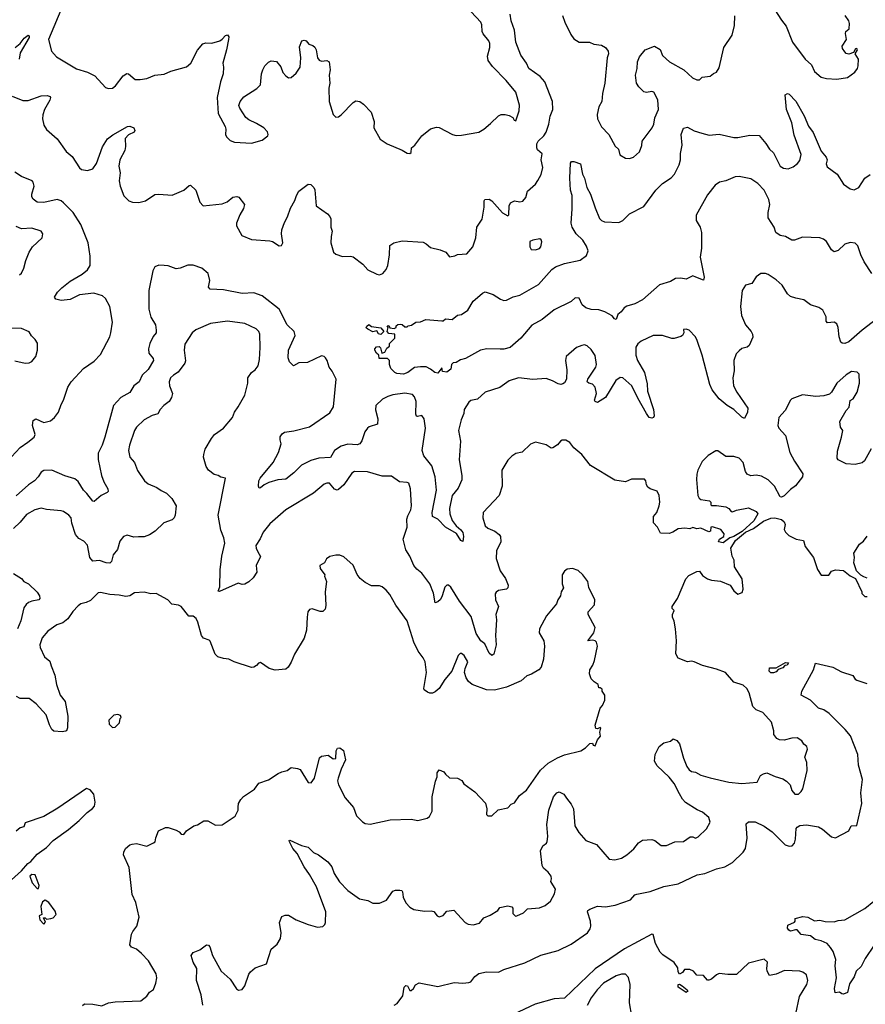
# Model space of a CAD drawing. Extents: x 2056909 to 2160450, y 827444 to 1016825.
# Tile 203 of 256: x 2082752 to 2089150, y 900315 to 907764. Entities that reach past the tile are written whole.
import ezdxf

# ---------------------------------------------------------------- set-up
doc = ezdxf.new("R2010")
doc.units = 0

msp = doc.modelspace()

# ---------------------------------------------------------------- linework, layer by layer
at = {"layer": '0CON10XD'}
for points in [[(2083083.8, 907885), (2082969.2, 907615), (2082994.2, 907525), (2083032, 907482), (2083182.8, 907392.8), (2083265, 907366.9), (2083319.7, 907339.7), (2083401.7, 907251.7), (2083425, 907243.3), (2083453.8, 907246.2), (2083478, 907265), (2083535, 907339.2), (2083563.2, 907356.8), (2083575, 907354.2), (2083625, 907312.5), (2083665, 907310.8), (2083715, 907319.2), (2083775.7, 907344.3), (2083845, 907350.8), (2083895, 907375.6), (2084015, 907408.1), (2084047.8, 907435), (2084097.4, 907532.6), (2084138.3, 907581.7), (2084160.3, 907589.7), (2084205, 907586.9), (2084265.5, 907604.5), (2084285, 907616), (2084310, 907645), (2084325, 907648.8), (2084334, 907635), (2084331.4, 907615), (2084316.9, 907535), (2084289.2, 907435), (2084295.6, 907405), (2084290.6, 907355), (2084271.4, 907295), (2084246, 907175), (2084253.9, 907053.9), (2084307.5, 906955), (2084312.5, 906935), (2084310, 906895), (2084318.3, 906878.3), (2084345, 906850), (2084378.3, 906838.3), (2084505, 906830.6), (2084587.6, 906852.4), (2084630, 906885), (2084633.3, 906895), (2084626.2, 906915), (2084598.8, 906945), (2084545, 906979.2), (2084485.8, 907005.8), (2084464.3, 907024.3), (2084416.7, 907095), (2084411.2, 907115), (2084420, 907145), (2084448.3, 907181.7), (2084547.3, 907242.7), (2084575, 907272.5), (2084582, 907355), (2084592, 907385), (2084608, 907415), (2084635, 907443.3), (2084655, 907453.3), (2084695, 907447.5), (2084728.3, 907408.3), (2084744.4, 907364.4), (2084765, 907338.8), (2084785, 907323.8), (2084805, 907325.8), (2084845, 907360.8), (2084875.6, 907405), (2084879.4, 907475), (2084870.5, 907559.5), (2084887, 907603), (2084905, 907610), (2084920, 907605), (2084939.3, 907579.3), (2084969.5, 907569.5), (2084985.8, 907555.8), (2084996, 907535), (2085006.2, 907475), (2085018.3, 907458.3), (2085035, 907450), (2085076.4, 907456.4), (2085092.5, 907445), (2085102, 907385), (2085093.8, 907345), (2085098, 907285), (2085090, 907245), (2085094.3, 907144.3), (2085125, 907047.5), (2085145, 907027.5), (2085165, 907030), (2085185, 907043.8), (2085275, 907138), (2085295, 907149.2), (2085325, 907146), (2085353.8, 907125), (2085411.2, 907065), (2085433, 906993), (2085432.5, 906945), (2085480, 906860), (2085532.5, 906825), (2085645, 906777.5), (2085683.6, 906753.6), (2085705, 906752.5), (2085715, 906760), (2085717.5, 906795), (2085742.5, 906815), (2085795, 906886.7), (2085861.2, 906938.8), (2085905, 906951.2), (2085925, 906948.8), (2086026.1, 906896.1), (2086055, 906888.8), (2086095, 906891.2), (2086225.8, 906914.2), (2086263.3, 906935), (2086315, 906980), (2086375, 907036.7), (2086395, 907048), (2086425, 907048), (2086455, 907038.8), (2086483.3, 907023.3), (2086493.6, 907003.6), (2086505, 907000), (2086530, 907075), (2086532.7, 907117.3), (2086505.3, 907215.3), (2086432.5, 907305), (2086329.3, 907409.3), (2086296, 907455), (2086291.9, 907488.1), (2086308.9, 907555), (2086309.4, 907585), (2086300.8, 907605), (2086258.3, 907658.3), (2086251.9, 907675), (2086249.2, 907725), (2086240.8, 907745), (2086130, 907865)], [(2088465, 907839.2), (2088515, 907760), (2088551.9, 907715), (2088598.6, 907595), (2088695.7, 907465.7), (2088742.3, 907422.3), (2088765, 907371.2), (2088815, 907329.2), (2088855, 907319.4), (2088935, 907313.1), (2089015, 907326), (2089071.7, 907368.3), (2089090, 907395), (2089095.8, 907415), (2089097.1, 907465), (2089072.5, 907505), (2089090, 907535), (2089085, 907546.2), (2089075, 907543.8), (2089060, 907515), (2089025, 907504.4), (2089005, 907509.2), (2088995, 907520), (2088978, 907545), (2088974, 907565), (2089006.7, 907615), (2088999.3, 907659.3), (2089002.5, 907675), (2089026.7, 907695), (2089030, 907735), (2089026.1, 907756.1), (2088996.2, 907795)], [(2083567.5, 906955), (2083585, 906958.8), (2083615, 906946.2), (2083623.3, 906925), (2083617.3, 906912.7), (2083575, 906892.2), (2083549.5, 906865), (2083553.2, 906805), (2083548.4, 906775), (2083509.2, 906705), (2083501.5, 906655), (2083513.5, 906605), (2083505.7, 906545), (2083511.4, 906505), (2083541.5, 906431.5), (2083578.8, 906395), (2083605, 906384.3), (2083655, 906380), (2083704, 906395), (2083775, 906440.8), (2083805, 906444.2), (2083905, 906436.7), (2083995, 906474.3), (2084035, 906510), (2084045, 906511.2), (2084084.4, 906474.4), (2084115, 906383.3), (2084140, 906355), (2084285, 906370), (2084321.2, 906385), (2084365, 906420.8), (2084395, 906426.2), (2084410.7, 906420.7), (2084453.3, 906365), (2084445.7, 906335), (2084418.3, 906288.3), (2084392.5, 906225), (2084392.5, 906205), (2084432.5, 906132.5), (2084505, 906101.4), (2084645, 906091.9), (2084665, 906085.7), (2084715, 906054.3), (2084733, 906057), (2084743.3, 906076.7), (2084732.7, 906145), (2084735.9, 906175), (2084755, 906230.8), (2084778.5, 906271.5), (2084800.8, 906339.2), (2084833.1, 906396.9), (2084845.6, 906435), (2084865, 906465.8), (2084935, 906520), (2084955, 906516.7), (2084977.5, 906495), (2084986.1, 906476.1), (2084996.4, 906356.4), (2085080, 906295), (2085100, 906275), (2085106.4, 906256.4), (2085106.2, 906195), (2085116, 906165), (2085108, 906125), (2085107.5, 906075), (2085126.4, 906006.4), (2085145, 905990), (2085195, 905973.3), (2085255, 905976), (2085275, 905971.2), (2085348.8, 905915), (2085385, 905872.5), (2085455, 905838), (2085475, 905834.2), (2085498.8, 905845), (2085524, 905875), (2085537.5, 905905), (2085551.2, 905985), (2085553.9, 906056.1), (2085584.2, 906075.8), (2085645, 906090), (2085805, 906080), (2085828.8, 906068.8), (2085860.5, 906040.5), (2085934.1, 906024.1), (2085976.1, 906006.1), (2086005, 905970), (2086045, 905977.5), (2086065, 905987.5), (2086135, 905993.3), (2086180, 906045), (2086202.5, 906115), (2086212, 906195), (2086252, 906255), (2086267.5, 906345), (2086266.4, 906393.6), (2086272.5, 906405), (2086304, 906406), (2086325, 906392.5), (2086405, 906303.8), (2086445, 906280), (2086451.7, 906288.3), (2086456.2, 906355), (2086465, 906377.5), (2086495, 906393.8), (2086535, 906386.2), (2086558.8, 906391.2), (2086581.2, 906418.8), (2086594.2, 906465.8), (2086655, 906518.8), (2086673.1, 906546.9), (2086696.4, 906593.6), (2086711.1, 906645), (2086698.6, 906705), (2086705, 906750), (2086669.1, 906779.1), (2086663.8, 906795), (2086665.4, 906824.6), (2086675.5, 906845), (2086716.5, 906885), (2086735.7, 906914.3), (2086755.3, 906975), (2086766.2, 907035), (2086786.2, 907085), (2086783.1, 907145), (2086724.6, 907295), (2086690.6, 907335), (2086605.4, 907395.4), (2086586.4, 907436.4), (2086545, 907496.2), (2086505.6, 907595), (2086495.6, 907685), (2086469.4, 907755), (2086462.2, 907805)], [(2086860, 907795), (2086875.8, 907745), (2086920.9, 907650.9), (2086945, 907618.8), (2086984.2, 907594.2), (2087062.5, 907595), (2087095, 907578.8), (2087155, 907572), (2087184.2, 907554.2), (2087204, 907525), (2087206.2, 907505), (2087196.2, 907475), (2087178.8, 907285), (2087160.8, 907205), (2087156, 907145), (2087134.2, 907105.8), (2087122.4, 907047.6), (2087124.4, 907015), (2087155, 906953.3), (2087210, 906895), (2087257.7, 906807.7), (2087283.3, 906785), (2087291.7, 906741.7), (2087335, 906717.5), (2087365, 906713.3), (2087395.9, 906724.1), (2087442.5, 906765), (2087458.3, 906811.7), (2087461.2, 906845), (2087537.5, 906945), (2087550, 906975), (2087557.9, 907022.1), (2087585.6, 907085), (2087579.1, 907159.1), (2087550, 907215), (2087535, 907221.2), (2087493.6, 907213.6), (2087475, 907217.5), (2087437.5, 907255), (2087420, 907285), (2087410, 907345), (2087423.3, 907395), (2087426.2, 907445), (2087442.5, 907482.5), (2087483.9, 907536.1), (2087555, 907563.8), (2087598.7, 907538.7), (2087614.4, 907494.4), (2087668.8, 907445), (2087776.7, 907385), (2087843.2, 907323.2), (2087875, 907310), (2087895, 907310), (2087915, 907330), (2087975, 907336.7), (2088001.7, 907358.3), (2088025, 907367.5), (2088045, 907400), (2088079.1, 907555), (2088141.7, 907648.3), (2088160.3, 907719.7), (2088163.2, 907793.2)], [(2082718.6, 907555), (2082755.7, 907584.3), (2082785.8, 907625), (2082816, 907646), (2082825, 907642.5), (2082825, 907630), (2082756.2, 907513.8), (2082748.8, 907465)], [(2082695, 907185.4), (2082775, 907153.1), (2082816.1, 907153.9), (2082915, 907187.8), (2082959.7, 907189.7), (2082982, 907182), (2082986, 907175), (2082980.8, 907155), (2082940, 907085), (2082928.6, 907045), (2082925.8, 907015), (2082936, 906965), (2082955, 906933.3), (2083035, 906864), (2083105, 906768.1), (2083148.9, 906728.9), (2083205, 906643.8), (2083220.7, 906630.7), (2083265, 906622.5), (2083305, 906636.2), (2083334.2, 906675), (2083378.8, 906801.2), (2083417.3, 906862.7), (2083456.5, 906893.5), (2083567.5, 906955)], [(2089198.8, 905845), (2089141.4, 905931.4), (2089115.6, 905985), (2089093.4, 906053.4), (2089074.3, 906074.3), (2089035, 906079.2), (2088995, 906066), (2088945, 906018), (2088915, 906008), (2088895, 906023.8), (2088856.4, 906085), (2088832.7, 906102.7), (2088805, 906113.3), (2088675, 906120), (2088614.5, 906095.5), (2088595, 906096.7), (2088545.9, 906124.1), (2088505, 906131.1), (2088473.9, 906153.9), (2088461.1, 906195), (2088415.5, 906265), (2088416.1, 906305), (2088427.2, 906365), (2088420, 906405), (2088384.7, 906475), (2088337.5, 906525), (2088285, 906560), (2088195, 906578.5), (2088165, 906575.3), (2088095, 906544.6), (2088046.2, 906535), (2088015, 906511.5), (2087955, 906440), (2087870, 906285), (2087870, 906245), (2087900, 906195), (2087910, 906155), (2087911.2, 906035), (2087901.2, 905968.8), (2087931.9, 905815), (2087925, 905793.3), (2087866.7, 905815), (2087845, 905826.7), (2087795, 905800), (2087755, 905808.8), (2087715, 905806.7), (2087675, 905783.8), (2087592.6, 905757.4), (2087465, 905645.6), (2087406.3, 905613.7), (2087345, 905596), (2087325.7, 905584.3), (2087303.8, 905555), (2087278.8, 905535), (2087265, 905496.7), (2087251.7, 905501.7), (2087234.1, 905524.1), (2087180, 905555), (2087135, 905570), (2087075, 905570.8), (2087035, 905583.8), (2087007.7, 905607.7), (2086985, 905657.5), (2086955, 905658.8), (2086925, 905631.2), (2086795, 905568.9), (2086705, 905496.9), (2086626.8, 905453.3), (2086545, 905355.7), (2086463.3, 905285), (2086415, 905270.8), (2086388.3, 905271.7), (2086285.8, 905274.2), (2086237.5, 905265), (2086125, 905201.2), (2086088.3, 905191.7), (2086055, 905170), (2086033, 905167), (2086020, 905155), (2086015, 905120), (2085985, 905097.5), (2085951.7, 905101.7), (2085945, 905130), (2085915, 905090), (2085892.5, 905095), (2085860.7, 905120.7), (2085827, 905137), (2085785, 905136.7), (2085738.3, 905131.7), (2085690, 905095), (2085655, 905083.3), (2085605, 905087.5), (2085590, 905095), (2085560, 905125), (2085550, 905155), (2085550, 905185), (2085535, 905200), (2085471.7, 905201.7), (2085470, 905225), (2085451.7, 905241.7), (2085440, 905265), (2085440, 905275), (2085451.7, 905288.3), (2085471.7, 905291.7), (2085481.7, 905281.7), (2085491.7, 905241.7), (2085515, 905250), (2085530.7, 905279.3), (2085550, 905295), (2085550, 905315), (2085590, 905355), (2085590, 905385), (2085545, 905390), (2085532.5, 905405), (2085540, 905435), (2085531.7, 905448.3), (2085545, 905450), (2085552.5, 905432.5), (2085585, 905427.5), (2085600, 905435), (2085601.7, 905448.3), (2085613, 905457), (2085635, 905460), (2085647, 905457), (2085665, 905440), (2085685, 905440), (2085691.7, 905448.3), (2085717, 905453), (2085750, 905475), (2085785, 905477.5), (2085825, 905496.7), (2085945, 905486.7), (2085955, 905486.7), (2085975, 905500), (2086023.9, 905496.1), (2086065, 905527.5), (2086095.9, 905534.1), (2086143.9, 905566.1), (2086184, 905635), (2086215, 905661.2), (2086255, 905696.2), (2086275, 905706), (2086335, 905686.2), (2086389.8, 905649.8), (2086415, 905640), (2086435, 905642.7), (2086485, 905668), (2086535, 905679.2), (2086678.2, 905761.7), (2086778.8, 905875), (2086805, 905893.4), (2086875, 905920.8), (2086993.8, 905945), (2087039.8, 905980.2), (2087052.9, 906015), (2087041.7, 906051.7), (2087012.9, 906095), (2086961.5, 906145), (2086932.7, 906195), (2086923.3, 906225), (2086932.6, 906332.6), (2086932.3, 906435), (2086919.7, 906475), (2086915.5, 906565), (2086920.5, 906679.5), (2086928.3, 906691.7), (2086945, 906692.5), (2086994.2, 906674.2), (2087009.2, 906595), (2087024.4, 906564.4), (2087043.3, 906495), (2087070.5, 906445), (2087105, 906340), (2087139.7, 906259.7), (2087155, 906243.8), (2087175.8, 906235.8), (2087285, 906229.6), (2087315.3, 906244.7), (2087365, 906295.5), (2087475, 906351.1), (2087565.3, 906474.7), (2087615.8, 906524.2), (2087681.5, 906568.5), (2087705.5, 906595), (2087741.1, 906665), (2087751.5, 906705), (2087752.4, 906752.4), (2087765.4, 906815), (2087757.3, 906895), (2087775, 906944.3), (2087805, 906951.1), (2087855, 906924.3), (2087912.5, 906905), (2087968.8, 906891.2), (2088045, 906897.5), (2088155, 906873.6), (2088185, 906873.8), (2088275, 906891.5), (2088347.6, 906887.6), (2088398.4, 906828.4), (2088425, 906785.7), (2088456, 906756), (2088504.4, 906655), (2088532, 906642), (2088565, 906636.7), (2088605, 906650.5), (2088637.1, 906675), (2088655, 906700), (2088664.4, 906745), (2088611.1, 906891.1), (2088593.3, 906985), (2088554.2, 907085.8), (2088543.8, 907195), (2088560, 907205), (2088575, 907202), (2088625, 907146.7), (2088687.8, 907037.8), (2088719.8, 906959.8), (2088755, 906911.2), (2088815, 906770), (2088853.6, 906723.6), (2088860, 906705), (2088854.2, 906674.2), (2088862.1, 906652.1), (2088936.2, 906595), (2088985, 906518.8), (2089035, 906484), (2089065, 906476.2), (2089100, 906495), (2089146, 906564), (2089186.4, 906593.6)], [(2082658.1, 904421.9), (2082755, 904528.6), (2082815, 904566.7), (2082860.8, 904605), (2082868.6, 904625), (2082849.6, 904695), (2082855, 904731.2), (2082875, 904743.8), (2082935, 904715.7), (2082985, 904728.6), (2083015, 904754.2), (2083046.5, 904795), (2083065, 904854), (2083084.7, 904885.3), (2083116.7, 904983.3), (2083141.1, 905025), (2083235, 905124.3), (2083315, 905180.5), (2083365, 905231.4), (2083434.5, 905365), (2083443.1, 905395), (2083455.3, 905475), (2083433.3, 905593.3), (2083400.8, 905655), (2083378.8, 905675), (2083314.2, 905694.2), (2083205, 905681.5), (2083135, 905647.5), (2083065, 905639.2), (2083025, 905650), (2083016.7, 905665), (2083037.6, 905702.4), (2083072.5, 905735), (2083135, 905785.6), (2083225, 905838.1), (2083265, 905870.8), (2083284.4, 905905), (2083284.5, 905974.5), (2083270.6, 906075), (2083215.4, 906215), (2083156.2, 906305), (2083085, 906377.5), (2083065, 906394.5), (2083035, 906402.9), (2082935, 906380.4), (2082885, 906383.8), (2082855.3, 906405.3), (2082843.1, 906425), (2082843.2, 906445), (2082861.5, 906505), (2082855.6, 906535), (2082845.7, 906545), (2082767.2, 906577.2), (2082715, 906610.3)], [(2082750, 905835), (2082765, 905846.2), (2082782.9, 905885), (2082798.1, 905941.9), (2082824, 906005), (2082850, 906045), (2082922.5, 906115), (2082927.5, 906145), (2082913.9, 906163.9), (2082845, 906185.7), (2082765, 906181.2), (2082725, 906200)], [(2086655, 906023.3), (2086685, 906033.8), (2086696.2, 906045), (2086703, 906083), (2086698.3, 906098.3), (2086687, 906107), (2086633.6, 906096.4), (2086612.5, 906085), (2086612.5, 906045), (2086622.5, 906025), (2086655, 906023.3)], [(2088155.8, 905185.8), (2088157.8, 905107.8), (2088148.5, 905055), (2088153.3, 904995), (2088177.1, 904945), (2088262, 904825), (2088258, 904795), (2088235, 904747.5), (2088215, 904758), (2088156.1, 904816.1), (2088104.3, 904845), (2088045, 904895.5), (2087992.3, 904965), (2087973.9, 905005), (2087915, 905226.2), (2087878.3, 905338.3), (2087865, 905363.8), (2087816.7, 905415), (2087795, 905423.3), (2087775, 905420), (2087776.1, 905393.9), (2087767.5, 905375), (2087755, 905366.2), (2087705, 905353.3), (2087685, 905353.3), (2087616.1, 905376.1), (2087545, 905375.8), (2087455, 905331.4), (2087429.3, 905310.7), (2087413.5, 905286.5), (2087412.5, 905225), (2087427.5, 905185), (2087480.5, 905095), (2087499.8, 905009.8), (2087502.7, 904955), (2087548.5, 904815), (2087552.1, 904767.9), (2087546.2, 904753.8), (2087535, 904748.6), (2087515, 904755.7), (2087494.1, 904784.1), (2087429.6, 904899.6), (2087384.6, 904995), (2087315, 905055.6), (2087295, 905056.9), (2087262.9, 905035), (2087184.6, 904905.4), (2087125, 904869.2), (2087105, 904876.7), (2087100, 904885), (2087115.5, 904935), (2087105, 904983.3), (2087085, 905006), (2087057.5, 905015), (2087046.7, 905025), (2087050, 905045), (2087110, 905135), (2087115.8, 905155), (2087105, 905222.5), (2087075, 905270), (2087045.9, 905295.9), (2087025, 905303.3), (2087005, 905298.8), (2086965, 905283.3), (2086887.5, 905215), (2086882, 905185), (2086892.5, 905115), (2086890, 905045), (2086875, 905017.5), (2086861.7, 905008.3), (2086845.8, 905004.2), (2086825, 905008.1), (2086782.5, 905032.5), (2086735, 905049.1), (2086635, 905040.8), (2086525, 905054.3), (2086455, 905030.8), (2086385, 904981.4), (2086275, 904946.2), (2086215, 904893.3), (2086165, 904882.5), (2086150.5, 904869.5), (2086116, 904815), (2086112.5, 904785), (2086093, 904737), (2086072.5, 904655), (2086087.1, 904575), (2086076.8, 904435), (2086096.4, 904315), (2086096.2, 904283.8), (2086070.6, 904219.4), (2086024.6, 904165), (2086003.7, 904065), (2086007.8, 904025), (2086024.1, 903974.1), (2086053.8, 903933.8), (2086090.6, 903905), (2086105.5, 903885), (2086110.6, 903855), (2086105, 903817.5), (2086090.8, 903825), (2086057.9, 903877.9), (2085975, 903923.9), (2085915, 903984.4), (2085875.6, 904005.6), (2085872.5, 904035), (2085904.6, 904205), (2085895.5, 904305), (2085869.8, 904389.7), (2085810, 904465), (2085796.2, 904505), (2085822.7, 904675), (2085813.5, 904743.5), (2085795, 904768.8), (2085761.7, 904761.7), (2085753.3, 904765), (2085750.5, 904779.5), (2085750.9, 904875), (2085740.2, 904910.2), (2085725, 904928.1), (2085665, 904938.2), (2085575, 904925.6), (2085536.4, 904913.6), (2085497.6, 904892.4), (2085448, 904845), (2085443, 904813), (2085460.8, 904745), (2085460, 904705), (2085395.7, 904684.3), (2085384, 904675), (2085363.7, 904646.3), (2085341.1, 904578.9), (2085324.5, 904555.5), (2085305, 904548.9), (2085235, 904553.1), (2085185, 904538.8), (2085135, 904505.6), (2085105, 904452.2), (2085015, 904446.7), (2084955, 904428), (2084885, 904392.7), (2084825.8, 904335), (2084765, 904287.1), (2084705, 904282.9), (2084638.3, 904261.7), (2084602, 904245), (2084575, 904221.2), (2084565, 904220), (2084559.2, 904235), (2084562.5, 904275), (2084570.6, 904295), (2084669.4, 904415), (2084709.5, 904490.5), (2084730.8, 904555), (2084722, 904585), (2084722.5, 904607.5), (2084738.3, 904631.7), (2084755.8, 904644.2), (2084827.2, 904652.8), (2084945, 904682.9), (2085099.8, 904790.3), (2085125.4, 904835), (2085146.9, 905045), (2085117.1, 905105), (2085094.2, 905135), (2085078.6, 905185), (2085065, 905205.8), (2085055, 905215.7), (2085035, 905220.8), (2084930.3, 905169.7), (2084865, 905167.5), (2084825, 905146.2), (2084794.6, 905174.6), (2084784.6, 905205), (2084786.7, 905263.3), (2084835.6, 905375), (2084829.2, 905405), (2084775.6, 905455), (2084715.5, 905575), (2084586.4, 905675), (2084525, 905697.3), (2084435, 905692.1), (2084295, 905721.5), (2084193.8, 905725), (2084180.9, 905740.9), (2084190.7, 905790.7), (2084177.1, 905845), (2084129.2, 905885), (2084065, 905907.1), (2084025, 905906.2), (2083966.3, 905883.7), (2083935, 905880), (2083875, 905900.8), (2083845, 905904.2), (2083805, 905905.8), (2083775, 905893.3), (2083759.2, 905865), (2083730.5, 905715), (2083728.8, 905575), (2083744.4, 905514.4), (2083779.6, 905455), (2083786.2, 905415), (2083784.4, 905395), (2083763, 905367), (2083736.1, 905313.9), (2083727.1, 905275), (2083730, 905240), (2083761.1, 905201.1), (2083764.4, 905185), (2083725, 905117.1), (2083680, 905075), (2083656.7, 905025), (2083615, 904994.2), (2083585.2, 904944.7), (2083517.9, 904905), (2083462.9, 904845), (2083397.8, 904605), (2083376.5, 904545), (2083345.7, 904485), (2083346.6, 904436.6), (2083371.5, 904315), (2083388.6, 904268.6), (2083419.2, 904215), (2083421.2, 904195), (2083414.1, 904185.9), (2083370, 904165), (2083315, 904118.8), (2083305, 904122), (2083259.4, 904179.4), (2083234.5, 904205), (2083195, 904269.4), (2083170.1, 904290.1), (2083095, 904314), (2082995, 904356.2), (2082935, 904354.6), (2082915, 904342.2), (2082893.5, 904305), (2082865, 904276.4), (2082818.5, 904245), (2082725, 904161.2)], [(2089235, 905499.2), (2089125.3, 905414.7), (2089025, 905327.5), (2088995, 905314.4), (2088975, 905315.8), (2088965.5, 905325.5), (2088951.9, 905365), (2088945.6, 905435), (2088935, 905463.3), (2088915, 905476.2), (2088865, 905470), (2088853, 905483), (2088852.5, 905515), (2088827.7, 905567.7), (2088797.7, 905587.7), (2088735, 905606.2), (2088685, 905646), (2088625, 905656.2), (2088585, 905670.8), (2088560.9, 905690.9), (2088522, 905755), (2088475.6, 905795.6), (2088415, 905836), (2088395, 905844), (2088360, 905845), (2088325, 905820), (2088292.3, 905767.7), (2088244, 905755), (2088218.8, 905715), (2088206.1, 905593.9), (2088212.5, 905525), (2088242.5, 905455), (2088287.5, 905405), (2088297.1, 905385), (2088298.3, 905361.7), (2088271.7, 905298.3), (2088255, 905286), (2088215, 905276), (2088195, 905260), (2088172.5, 905235), (2088155.8, 905185.8)], [(2086351.1, 903105), (2086356.5, 903035), (2086338.8, 902965), (2086325, 902953.3), (2086305, 902972.5), (2086271.1, 903041.1), (2086242.2, 903065), (2086205, 903119.2), (2086169.1, 903249.1), (2086079.4, 903365), (2086015, 903470), (2085997.5, 903485), (2085985, 903486.7), (2085968.8, 903471.2), (2085949.4, 903405), (2085935, 903378.8), (2085915, 903358.8), (2085895, 903352.5), (2085883.6, 903425), (2085856.5, 903496.5), (2085795, 903578), (2085757.3, 903607.3), (2085733.8, 903635), (2085704.4, 903705), (2085672.6, 903752.6), (2085654.4, 903835), (2085683.1, 903925), (2085680.6, 903985), (2085688.7, 904011.3), (2085711.4, 904055), (2085717.8, 904085), (2085709.2, 904215), (2085696.7, 904256.7), (2085683, 904263), (2085625, 904268.6), (2085565, 904310.8), (2085495, 904310), (2085384.6, 904344.6), (2085285, 904345.5), (2085265, 904334.3), (2085205, 904245.6), (2085165, 904209.4), (2085155, 904205.8), (2085135, 904212), (2085097.3, 904257.3), (2085075, 904258.8), (2085055, 904250), (2084975, 904183.3), (2084765, 904057.1), (2084645, 903949.4), (2084595, 903886), (2084572.6, 903837.4), (2084538, 903785), (2084540.8, 903765), (2084555, 903737.5), (2084573, 903703), (2084541.2, 903635), (2084547.5, 903585), (2084518.2, 903541.8), (2084485, 903511.1), (2084455, 903494.6), (2084435, 903490), (2084405, 903500), (2084265, 903437.5), (2084255, 903440), (2084266, 903474), (2084268.8, 903601.2), (2084281.4, 903705), (2084305.5, 903805), (2084297.5, 903845), (2084273.3, 903903.3), (2084253.6, 904015), (2084310, 904295), (2084275, 904302.5), (2084255, 904316.7), (2084223.9, 904323.9), (2084180, 904355), (2084164, 904385), (2084144.3, 904455), (2084146, 904475), (2084156.2, 904515), (2084203.2, 904596.8), (2084226.7, 904625), (2084295, 904673.8), (2084363.3, 904755), (2084376.7, 904795), (2084405.5, 904834.5), (2084455, 904923.8), (2084479.4, 905015), (2084478, 905055), (2084505.8, 905094.2), (2084535, 905116.2), (2084555.6, 905144.4), (2084567, 905193), (2084572.9, 905285), (2084570, 905385), (2084562.9, 905405), (2084542, 905425), (2084455, 905465.6), (2084325, 905482.9), (2084195, 905466.9), (2084085, 905418.8), (2084056.7, 905395), (2084001.7, 905308.3), (2083998, 905265), (2084005.8, 905184.2), (2084001.2, 905165), (2083951.8, 905098.2), (2083915, 905074.3), (2083894.4, 905055), (2083882.2, 905025), (2083884.6, 904994.6), (2083907.5, 904935), (2083900, 904905), (2083883.2, 904876.8), (2083842.5, 904845), (2083815.7, 904814.3), (2083798.8, 904781.2), (2083755, 904770.6), (2083693.8, 904736.2), (2083635, 904682), (2083620, 904655), (2083582.9, 904545), (2083576.9, 904505), (2083586.2, 904455), (2083621.2, 904415), (2083644.4, 904354.4), (2083696, 904275), (2083725, 904252.9), (2083790, 904225), (2083821.7, 904201.7), (2083862.6, 904182.6), (2083902.6, 904142.6), (2083937.5, 904085), (2083929.2, 904015), (2083920, 903995), (2083905, 903980.8), (2083843, 903957), (2083776.4, 903893.6), (2083735, 903867.5), (2083695, 903851.4), (2083651.1, 903851.1), (2083615, 903849.5), (2083565, 903864.2), (2083538.8, 903855), (2083510.3, 903819.7), (2083491.4, 903755), (2083458.9, 903715), (2083445.8, 903665), (2083435, 903653.3), (2083406.1, 903653.9), (2083355, 903673.3), (2083305, 903668.8), (2083282.5, 903695), (2083265, 903788.8), (2083237.9, 903817.9), (2083199.2, 903839.2), (2083175, 903870), (2083147.8, 903955), (2083141.4, 903995), (2083125.5, 904015.5), (2083085, 904044), (2083065, 904049.2), (2082955, 904057.5), (2082915, 904068), (2082866.1, 904056.1), (2082805, 904021.4), (2082755, 903962.5), (2082705, 903915.8)], [(2085485, 905382.5), (2085467, 905387), (2085455, 905410), (2085425, 905402.5), (2085385, 905422.5), (2085374, 905434), (2085377.5, 905445), (2085395, 905457.5), (2085413, 905443), (2085485, 905432.5), (2085507.5, 905405), (2085485, 905382.5)], [(2082715, 905182), (2082795, 905166.7), (2082823, 905167), (2082845, 905177.5), (2082873.6, 905216.4), (2082886.7, 905265), (2082886.1, 905316.1), (2082870, 905345), (2082841.7, 905371.7), (2082823.9, 905403.9), (2082765, 905428), (2082680.5, 905430.5)], [(2089193.7, 904516.3), (2089143, 904427), (2089125, 904411.2), (2089072.3, 904397.7), (2089005, 904404.2), (2088944.3, 904434.3), (2088936, 904446), (2088939.5, 904500.5), (2088970.8, 904605), (2088980, 904655), (2088961.2, 904681.2), (2088958, 904725), (2089005, 904806.7), (2089026.8, 904833.2), (2089036.2, 904883.8), (2089058.8, 904895), (2089088, 904945), (2089106.2, 905015), (2089103, 905083), (2089088.3, 905098.3), (2089045, 905102), (2089005, 905077.5), (2088934, 905015), (2088893.3, 904945), (2088877.7, 904932.3), (2088835, 904917.5), (2088775, 904912.2), (2088674.1, 904925.9), (2088595, 904896.7), (2088585, 904886.7), (2088542.3, 904807.7), (2088496.7, 904755), (2088488.8, 904695), (2088496.2, 904675), (2088545, 904617.5), (2088579.3, 904489.3), (2088612.9, 904425), (2088678.3, 904328.3), (2088675.8, 904305), (2088622.3, 904237.7), (2088585, 904210.8), (2088535, 904162), (2088515, 904151.2), (2088505, 904153.3), (2088462.5, 904235), (2088415, 904282.5), (2088365, 904310.8), (2088325, 904317.1), (2088284.2, 904314.2), (2088255, 904326.7), (2088244, 904345), (2088225, 904413.3), (2088195, 904445.8), (2088155, 904460), (2088095, 904460), (2088035, 904502.5), (2088018.3, 904501.7), (2087961.7, 904468.3), (2087915, 904422.5), (2087882.7, 904357.3), (2087874.1, 904325.9), (2087872, 904285), (2087883.8, 904165), (2087892.5, 904145), (2087905, 904133.8), (2087970, 904125), (2087980, 904115), (2087980, 904095), (2087988.3, 904088.3), (2088025, 904090), (2088095, 904077.5), (2088116.4, 904066.4), (2088135, 904042.5), (2088145, 904040), (2088175, 904052.5), (2088265, 904070), (2088325, 904042.5), (2088337.5, 904025), (2088307, 903973), (2088217, 903893), (2088155.7, 903854.3), (2088125.8, 903844.2), (2088075, 903806.7), (2088040, 903815), (2088047, 903833), (2088080, 903855), (2088082.5, 903875), (2088057, 903907), (2087995, 903927.5), (2087980, 903925), (2087977.5, 903895), (2087965, 903890), (2087905, 903917.5), (2087875, 903912.5), (2087845, 903922.5), (2087823, 903913), (2087785, 903916.7), (2087735, 903911.2), (2087694.2, 903885.8), (2087665, 903876.2), (2087599.3, 903879.3), (2087577.5, 903925), (2087546.4, 903956.4), (2087548, 904005), (2087572.5, 904035), (2087590.8, 904085), (2087595.8, 904115), (2087590.8, 904165), (2087575, 904198), (2087522.5, 904215), (2087505, 904226.7), (2087493.3, 904245), (2087490, 904275), (2087478.3, 904288.3), (2087381.7, 904288.3), (2087335, 904266.7), (2087255, 904281.4), (2087071.1, 904391.1), (2087005, 904475.8), (2086945, 904526.2), (2086913.8, 904565), (2086885, 904582), (2086856.7, 904583.3), (2086845, 904576.7), (2086821.7, 904548.3), (2086786.1, 904523.9), (2086772.3, 904522.3), (2086735, 904548), (2086655, 904568.8), (2086617.7, 904552.3), (2086555, 904492), (2086505, 904481.2), (2086475, 904462.5), (2086445, 904432.5), (2086400, 904355), (2086403.3, 904235), (2086380, 904165), (2086258.8, 904035), (2086256.4, 903996.4), (2086273.8, 903935), (2086295, 903918), (2086346.7, 903895), (2086379.7, 903869.7), (2086388.8, 903855), (2086391.9, 903815), (2086360.6, 903745), (2086356.8, 903686.8), (2086387.8, 903595), (2086426.9, 903536.9), (2086447.5, 903485), (2086445.7, 903465), (2086436.2, 903455), (2086375, 903445.7), (2086356.9, 903433.1), (2086350.3, 903419.7), (2086351.9, 903375), (2086374.5, 903325), (2086355.8, 903265), (2086360, 903225), (2086351.1, 903105)], [(2084946, 901296), (2084904, 901355), (2084850.8, 901455), (2084818.6, 901495), (2084793.3, 901545), (2084790, 901555), (2084795, 901556.7), (2084885, 901516.7), (2084934.2, 901504.2), (2084975, 901463.8), (2085012.5, 901445), (2085084.1, 901394.1), (2085113.8, 901355), (2085130.8, 901305), (2085170.7, 901240.7), (2085235, 901176.7), (2085323.5, 901113.5), (2085385, 901100.6), (2085425, 901079.2), (2085475, 901081.2), (2085527, 901103), (2085575, 901170), (2085595, 901178), (2085629.5, 901179.5), (2085642.5, 901175), (2085648.8, 901165), (2085654.2, 901125), (2085673.4, 901083.4), (2085705, 901048.8), (2085735, 901032), (2085815, 901018.6), (2085865, 901023.3), (2085886.1, 901016.1), (2085910, 900985), (2085925, 900977.5), (2085955, 900987.5), (2085985, 901020), (2086036.7, 901026.7), (2086122.5, 900935), (2086145, 900921.2), (2086183.6, 900916.4), (2086230, 900930), (2086265, 900970), (2086310.7, 900989.3), (2086370, 901025), (2086385, 901047.5), (2086445, 901058.8), (2086475, 901052.5), (2086483, 901043), (2086483, 901003), (2086502.5, 900982.5), (2086513.3, 900983.3), (2086565, 901008), (2086595, 901038), (2086685, 901044.5), (2086728.7, 901061.3), (2086769.4, 901095), (2086799.4, 901150.6), (2086806.9, 901185), (2086770, 901245), (2086776.7, 901265), (2086773.3, 901285), (2086751.2, 901315), (2086715.5, 901345.5), (2086704.6, 901364.6), (2086693.3, 901475), (2086710, 901515), (2086736.7, 901533.3), (2086744.2, 901545.8), (2086748.1, 901585), (2086741.5, 901675), (2086755.4, 901785), (2086791.1, 901885), (2086815, 901914.2), (2086835, 901922), (2086870, 901905), (2086889.2, 901875), (2086925, 901828), (2086941.8, 901795), (2086953.5, 901665), (2086981.9, 901615), (2087035, 901553.3), (2087116.7, 901525), (2087212.7, 901412.7), (2087255, 901407.5), (2087305, 901420), (2087345, 901446.5), (2087397.8, 901492.2), (2087435, 901535.6), (2087465, 901555.6), (2087535, 901561.2), (2087557.5, 901555), (2087605, 901516.7), (2087645, 901516.7), (2087710, 901545), (2087775, 901546), (2087825, 901581.2), (2087845, 901583.3), (2087865, 901572.5), (2087885, 901582.5), (2087948.3, 901641.7), (2087975.9, 901694.1), (2087965, 901728.8), (2087918.9, 901768.9), (2087876.6, 901786.6), (2087790.6, 901840.6), (2087766.2, 901866.2), (2087745, 901908), (2087704.3, 901985), (2087665, 902032.9), (2087575, 902118), (2087554.2, 902155), (2087561.2, 902205), (2087590, 902265), (2087625, 902293.3), (2087675, 902306.7), (2087695, 902322.5), (2087725, 902310), (2087743.3, 902285), (2087775, 902177.5), (2087800.8, 902115), (2087818.3, 902088.3), (2087835, 902076), (2087865, 902070.8), (2087905, 902047.8), (2087975, 902028.9), (2088116.6, 901996.6), (2088215.7, 901984.3), (2088332.5, 901995), (2088357.5, 902045), (2088380.5, 902059.5), (2088405, 902066), (2088467.7, 902037.7), (2088525, 902021.2), (2088554.3, 902004.3), (2088581.2, 901975), (2088595, 901932.5), (2088617.5, 901905), (2088645, 901904), (2088664.1, 901925.9), (2088676.2, 901945), (2088710.6, 902085), (2088708, 902145), (2088693.3, 902185), (2088712.5, 902245), (2088707.5, 902265), (2088685, 902282.5), (2088669.5, 902309.5), (2088635, 902331.2), (2088595, 902329.2), (2088535, 902314), (2088500, 902315), (2088480, 902325), (2088458.8, 902355), (2088458.8, 902385), (2088440.3, 902450.3), (2088375, 902523.8), (2088325, 902544), (2088298.9, 902568.9), (2088272.1, 902672.1), (2088254.3, 902704.3), (2088225, 902728.8), (2088155, 902751.2), (2088091.2, 902825), (2088025, 902850), (2087917.8, 902877.8), (2087855, 902906.9), (2087835, 902910.6), (2087805, 902905.7), (2087733.8, 902935), (2087715.6, 902965.6), (2087722, 903065), (2087713.2, 903155), (2087704.4, 903214.4), (2087690, 903245), (2087690, 903265), (2087702.5, 903295), (2087689.3, 903309.3), (2087688.8, 903325), (2087728.8, 903385), (2087790.8, 903535), (2087815, 903558.6), (2087875, 903590), (2087895, 903592.5), (2087918.3, 903558.3), (2087955, 903533.3), (2087985, 903523.3), (2088055, 903516.7), (2088127, 903487), (2088155, 903442.5), (2088185, 903417.5), (2088218.3, 903431.7), (2088226.2, 903455), (2088217.5, 903535), (2088160, 903625), (2088157.5, 903675), (2088142.5, 903705), (2088133.3, 903765), (2088166.8, 903823.2), (2088243, 903887), (2088305, 903915.8), (2088378.7, 903971.3), (2088435, 903993.8), (2088466.1, 903996.1), (2088515, 903983.3), (2088536.4, 903966.4), (2088543.3, 903945), (2088537, 903907), (2088545, 903887.5), (2088571.7, 903861.7), (2088626.4, 903833.6), (2088683, 903823), (2088695, 903777.5), (2088757.5, 903695), (2088787.5, 903605), (2088815, 903562.5), (2088875, 903562.5), (2088895, 903592.5), (2088925, 903603.3), (2088985, 903596.7), (2089035, 903557.5), (2089076.4, 903536.4), (2089122.5, 903435), (2089123, 903423), (2089145, 903400), (2089165, 903400)], [(2089165, 903540), (2089138.3, 903548.3), (2089115, 903562.5), (2089083.8, 903593.8), (2089064, 903655), (2089067.5, 903695), (2089063, 903727), (2089105, 903796.7), (2089135, 903820), (2089165, 903856.2)], [(2083226.7, 900305), (2083242.3, 900317.7), (2083305, 900316), (2083375, 900303.3), (2083424.3, 900325.7), (2083473.6, 900333.6), (2083669.3, 900340.7), (2083713.9, 900376.1), (2083735, 900407.5), (2083763.9, 900426.1), (2083783.3, 900475), (2083788.8, 900515), (2083784, 900545), (2083726.7, 900645), (2083675, 900699.2), (2083635, 900731.4), (2083597.7, 900747.7), (2083586.2, 900765), (2083599.2, 900845), (2083607.5, 900865), (2083638.6, 900905), (2083657.5, 900975), (2083632.2, 901085), (2083604.2, 901145), (2083579.7, 901349.7), (2083538, 901445), (2083540, 901465), (2083554.2, 901495), (2083585, 901522), (2083604.1, 901525.9), (2083635, 901531.2), (2083715, 901512.5), (2083765, 901536.7), (2083776.7, 901545), (2083781.2, 901575), (2083801.7, 901628.3), (2083855, 901653.3), (2083875, 901653.3), (2083935, 901632.5), (2083959.3, 901619.3), (2083975, 901602.5), (2083995, 901600), (2084015, 901627.5), (2084070, 901665), (2084097, 901673), (2084145, 901702.5), (2084175, 901703.3), (2084235, 901670), (2084285, 901672.5), (2084382.7, 901737.3), (2084405.7, 901785), (2084405.8, 901805.8), (2084408, 901835), (2084424.4, 901865.6), (2084445, 901886.2), (2084527.7, 901942.3), (2084561.2, 901988.8), (2084635, 902014), (2084708.8, 902061.2), (2084735.9, 902074.1), (2084777, 902083), (2084805, 902106.2), (2084855, 902100), (2084875, 902091.2), (2084935, 901993.3), (2084958.3, 901991.7), (2084983.8, 902025), (2085019.5, 902180.5), (2085035, 902191.2), (2085085, 902200), (2085123, 902173), (2085145, 902173.8), (2085147.9, 902232.1), (2085157.7, 902252.3), (2085173.8, 902256.2), (2085202.5, 902235), (2085216.9, 902165), (2085183.3, 902095), (2085162.5, 902025), (2085158, 902005), (2085164, 901975), (2085215, 901876.7), (2085278, 901805), (2085301.3, 901741.3), (2085345.7, 901695.7), (2085365, 901683.8), (2085405, 901678.8), (2085555, 901710.8), (2085715, 901716.7), (2085765, 901706.7), (2085835, 901723.8), (2085852.5, 901735), (2085872, 901775), (2085874, 901885), (2085897, 902003), (2085910, 902035), (2085910, 902065), (2085925, 902090), (2085960, 902075), (2085973.3, 902055), (2086005, 902028), (2086065, 902026.2), (2086097, 902007), (2086113.6, 901983.6), (2086195, 901923.3), (2086277, 901837), (2086286.7, 901795), (2086285, 901750), (2086295, 901740), (2086325, 901740), (2086373, 901787), (2086445, 901802.5), (2086471.2, 901828.8), (2086495, 901840), (2086532.5, 901895), (2086586.7, 901935), (2086693.4, 902086.6), (2086751.1, 902138.9), (2086821.1, 902178.9), (2086875, 902201.2), (2086997, 902233), (2087032.5, 902255), (2087065, 902287.5), (2087085, 902290), (2087090, 902275), (2087105, 902270), (2087123, 902317), (2087147, 902343), (2087142.5, 902375), (2087150, 902405), (2087145, 902410), (2087125, 902400), (2087111.7, 902401.7), (2087107, 902427), (2087143.3, 902555), (2087162.5, 902575), (2087180, 902615), (2087180, 902655), (2087160, 902685), (2087158.3, 902698.3), (2087145, 902710), (2087135, 902710), (2087130, 902735), (2087097.5, 902755), (2087075, 902777.5), (2087063.8, 902815), (2087066.7, 902845), (2087089.5, 902880.5), (2087102, 902915), (2087122.9, 903025), (2087115.7, 903055), (2087105, 903065.7), (2087085, 903070), (2087050, 903065), (2087095, 903126.2), (2087106.9, 903165), (2087052.5, 903265), (2087052.5, 903285), (2087101.7, 903338.3), (2087102.5, 903375), (2087059.2, 903469.2), (2087051.2, 903515), (2087013.3, 903565), (2086977, 903597), (2086935, 903611.2), (2086895, 903606.2), (2086875, 903592.5), (2086857.5, 903565), (2086856.7, 903495), (2086866.7, 903465), (2086850, 903435), (2086843.8, 903405), (2086823.3, 903375), (2086813.3, 903345), (2086738.8, 903255), (2086686.2, 903155), (2086683.3, 903125), (2086718.8, 903065), (2086724, 903025), (2086714.2, 902925), (2086698, 902865), (2086680.8, 902845), (2086625, 902812.2), (2086588.9, 902801.1), (2086547.3, 902762.8), (2086435, 902713.4), (2086345, 902692), (2086283.4, 902693.4), (2086175, 902734), (2086147.7, 902757.7), (2086130, 902785), (2086118.8, 902825), (2086123.8, 902855), (2086143.3, 902905), (2086115, 902953.3), (2086095, 902970), (2086085, 902970), (2086070, 902955), (2086021.2, 902835), (2085967.7, 902772.3), (2085925, 902703.3), (2085895, 902678.8), (2085875, 902670), (2085855, 902670), (2085836.4, 902676.4), (2085813.3, 902695), (2085810, 902705), (2085830, 902825), (2085821.2, 902905), (2085805.8, 902935.8), (2085766.8, 902986.8), (2085733.8, 903053.8), (2085684.2, 903215), (2085597.1, 903335), (2085552, 903415), (2085525, 903448.8), (2085495, 903473.8), (2085475, 903481.2), (2085415, 903480), (2085366.4, 903506.4), (2085327, 903537), (2085306.4, 903566.4), (2085276.1, 903636.1), (2085205, 903700), (2085175, 903712.5), (2085145, 903712.5), (2085098.3, 903701.7), (2085073.6, 903686.4), (2085057.5, 903655), (2085023.8, 903635), (2085025, 903612.5), (2085060, 903565), (2085057.5, 903555), (2085073.3, 903515), (2085063.8, 903435), (2085068.3, 903331.7), (2085062.5, 903305), (2085045, 903287.5), (2085025, 903286.2), (2084966, 903306)], [(2082706.2, 903575), (2082766.6, 903536.6), (2082783.1, 903513.1), (2082818.8, 903495), (2082885, 903432), (2082902.5, 903405), (2082906, 903385), (2082897.5, 903375), (2082845, 903366.2), (2082819.2, 903355), (2082800.5, 903339.5), (2082784.6, 903315), (2082760.9, 903215), (2082736.1, 903155)], [(2084966, 903306), (2084945, 903302.5), (2084933.3, 903285), (2084926.2, 903245), (2084922.9, 903145), (2084905.7, 903085), (2084831.9, 902965), (2084807.4, 902902.6), (2084783.8, 902865), (2084765, 902850.8), (2084685, 902842.9), (2084640, 902855), (2084575, 902900), (2084560, 902895), (2084545, 902877.5), (2084525, 902866.7), (2084505, 902863.8), (2084375, 902906.2), (2084335.8, 902925.8), (2084295, 902930), (2084252.5, 902945), (2084231.2, 902965), (2084192.3, 903062.3), (2084185, 903070), (2084144.2, 903084.2), (2084128, 903105), (2084100.5, 903205), (2084086.7, 903235), (2084065, 903250.8), (2084032.6, 903252.6), (2083975, 903323.8), (2083954.1, 903334.1), (2083903.2, 903343.2), (2083872.5, 903375), (2083785, 903422.5), (2083745, 903420), (2083695, 903433.3), (2083620.8, 903429.2), (2083585, 903406.2), (2083555, 903400.8), (2083505, 903410.8), (2083435, 903414.2), (2083365, 903431.4), (2083345, 903428), (2083288.9, 903371.1), (2083255, 903354), (2083215, 903344), (2083195, 903330), (2083155, 903287.5), (2083117.8, 903232.2), (2083077.8, 903202.2), (2083034.5, 903185.5), (2082965, 903139.2), (2082923, 903087), (2082906, 903035), (2082908, 903015), (2082940.8, 902945), (2082981.7, 902911.7), (2082989.4, 902875), (2083018.1, 902805), (2083030.5, 902735), (2083059.2, 902655), (2083095.5, 902605), (2083116.4, 902495), (2083113.4, 902406.6), (2083105.8, 902385), (2083098.8, 902381.2), (2083075, 902375.3), (2083010.4, 902380.4), (2082994.5, 902395), (2082978.8, 902428.8), (2082952.5, 902505), (2082877.6, 902587.6), (2082825, 902627.5), (2082755, 902629.6), (2082729.5, 902645)], [(2086827.1, 900722.9), (2086925, 900769.5), (2087048.1, 900855), (2087068.6, 900885), (2087072.9, 900905), (2087070.5, 900945), (2087047.7, 901015), (2087051.2, 901025), (2087065, 901034), (2087125, 901057.7), (2087185, 901051.4), (2087257.5, 901065), (2087373.5, 901106.5), (2087405, 901142.9), (2087420.5, 901149.5), (2087521.1, 901168.9), (2087625, 901207.3), (2087735, 901226.7), (2087877.5, 901295), (2087935, 901305.8), (2088025, 901340), (2088087.5, 901355), (2088145, 901386.7), (2088225, 901466.2), (2088244, 901495), (2088256.8, 901573.2), (2088248.8, 901681.2), (2088265.7, 901694.3), (2088315.7, 901695.7), (2088385, 901662), (2088445, 901620), (2088542.6, 901522.6), (2088575, 901510.8), (2088595.7, 901514.3), (2088615, 901533.3), (2088622.5, 901565), (2088625.8, 901644.2), (2088633.6, 901656.4), (2088655, 901667.1), (2088705, 901672.5), (2088795, 901658), (2088825, 901641.2), (2088895, 901582.5), (2088925, 901573.3), (2089025, 901627.5), (2089043.8, 901666.2), (2089085, 901667.5), (2089123.3, 901835), (2089116.3, 901913.7), (2089128.7, 902015), (2089097.8, 902125), (2089093.3, 902205), (2089038.8, 902345), (2088996.4, 902395), (2088876.7, 902515), (2088835, 902544), (2088795, 902556.7), (2088735, 902616.4), (2088665.6, 902655), (2088669.2, 902685), (2088757.9, 902845), (2088772.5, 902895), (2088905, 902866), (2088970.9, 902830.9), (2089055, 902803.3), (2089073.8, 902775), (2089085, 902768), (2089161.7, 902741.7)], [(2088455, 902822.5), (2088435, 902822.5), (2088422.5, 902835), (2088425, 902860), (2088475, 902860), (2088545, 902900), (2088568.3, 902898.3), (2088558.3, 902881.7), (2088541.7, 902878.3), (2088525, 902860), (2088491.7, 902848.3), (2088475, 902830), (2088455, 902822.5)], [(2083455, 902410), (2083475, 902412.5), (2083507.5, 902445), (2083513, 902477), (2083520, 902485), (2083515, 902500), (2083495, 902507.5), (2083465, 902502.5), (2083427.5, 902465), (2083430, 902435), (2083455, 902410)], [(2082665, 901234), (2082765.9, 901324.1), (2082815, 901379.2), (2082838, 901395), (2082885, 901451.2), (2082955, 901502.5), (2083005, 901553.3), (2083121.8, 901638.2), (2083202.5, 901705), (2083263.3, 901766.7), (2083304.2, 901795.8), (2083318, 901815), (2083323.8, 901845), (2083312.5, 901905), (2083286.7, 901936.7), (2083257, 901947), (2083040.5, 901799.5), (2082935, 901736.7), (2082795, 901686.7), (2082783, 901657), (2082755, 901650), (2082725, 901623.8)], [(2082895, 901190), (2082900, 901215), (2082870, 901295), (2082845, 901297.5), (2082830, 901285), (2082847.5, 901235), (2082885, 901190), (2082895, 901190)], [(2084139.1, 900309.1), (2084126.2, 900386.2), (2084090, 900495), (2084092.9, 900585), (2084064.4, 900635), (2084048.8, 900685), (2084063.9, 900706.1), (2084115, 900727.5), (2084165, 900763.8), (2084181.2, 900761.2), (2084189.7, 900749.7), (2084211.4, 900685), (2084276, 900565), (2084344.2, 900504.2), (2084392.3, 900432.3), (2084407, 900423), (2084435, 900427.5), (2084456.7, 900455), (2084486.1, 900543.9), (2084498.3, 900561.7), (2084535, 900590), (2084619.3, 900620.7), (2084655, 900732.5), (2084699.5, 900770.5), (2084726.1, 900813.9), (2084731.2, 900855), (2084717.5, 900935), (2084735, 900980), (2084760.7, 900989.3), (2084785, 900990), (2084845, 900954), (2084935, 900918), (2085005, 900898.8), (2085045, 900903.3), (2085060.7, 900919.3), (2085066.2, 900935), (2085069.1, 901015), (2084996.9, 901205), (2084946, 901296)], [(2082935, 900922.5), (2082947.5, 900937.5), (2082931.7, 900968.3), (2082945, 900970), (2082955, 900960), (2082987, 900963), (2083005, 900970), (2083027.5, 900995), (2083020.7, 901020.7), (2082972.5, 901085), (2082945, 901102.5), (2082925, 901090), (2082912.5, 901055), (2082920, 900995), (2082900, 900985), (2082903.9, 900953.9), (2082935, 900922.5)], [(2089216.9, 900763.1), (2089147.7, 900662.3), (2089118.8, 900601.2), (2089081.2, 900565), (2089065, 900522.5), (2089030.5, 900469.5), (2089015, 900403.8), (2088985, 900392.5), (2088973.3, 900393.3), (2088955, 900407.5), (2088921.7, 900401.7), (2088917.5, 900435), (2088932.9, 900515), (2088922.9, 900607.1), (2088926, 900655), (2088906.2, 900715), (2088886.7, 900745), (2088860, 900775), (2088815, 900796), (2088770, 900805), (2088733.9, 900833.9), (2088665, 900844.3), (2088635, 900877.5), (2088620.7, 900879.3), (2088585, 900868.8), (2088570, 900875), (2088560.7, 900890.7), (2088562.5, 900915), (2088613, 900937), (2088620, 900945), (2088620, 900965), (2088678.3, 900978.3), (2088715, 900973.8), (2088765, 900946.7), (2088805, 900951.2), (2088845, 900941.2), (2088915, 900938.8), (2088945, 900948.8), (2088995.8, 900954.2), (2089145, 901038.8), (2089214.4, 901095.6)], [(2088623.9, 900243.9), (2088652.5, 900375), (2088707.5, 900465), (2088713.8, 900495), (2088705, 900537.5), (2088678.3, 900558.3), (2088655, 900566.7), (2088538.3, 900571.7), (2088475, 900542.5), (2088425, 900533.3), (2088406.1, 900566.1), (2088403.8, 900585), (2088408.8, 900635), (2088385, 900656.7), (2088266.7, 900625), (2088175, 900541.4), (2088109.1, 900540.9), (2088045, 900548.5), (2088025, 900538.9), (2087985, 900504.4), (2087965, 900497.1), (2087955, 900498), (2087925, 900532.7), (2087876, 900536), (2087848.9, 900565), (2087822.9, 900577.1), (2087781.2, 900578.8), (2087766.7, 900555), (2087745, 900543.8), (2087735, 900560), (2087731.7, 900591.7), (2087705, 900630.8), (2087618.2, 900688.3), (2087599, 900709), (2087561.9, 900775), (2087545, 900843.3), (2087535, 900846.9), (2087328.1, 900735), (2087106.6, 900583.4), (2086875, 900360.8), (2086795, 900355.4), (2086651.2, 900315), (2086485, 900237.3)], [(2085585, 900308), (2085607.8, 900322.2), (2085652, 900378), (2085662, 900445), (2085675, 900457.5), (2085687.5, 900455), (2085705, 900420), (2085715, 900420), (2085732.5, 900435), (2085747, 900463), (2085775, 900476.7), (2085915, 900449.2), (2086039.3, 900480.7), (2086105, 900474.2), (2086151.2, 900478.8), (2086166, 900485), (2086195.7, 900525), (2086225, 900547.8), (2086285, 900561.1), (2086375, 900558.1), (2086415, 900579.2), (2086575, 900629.1), (2086695, 900685.8), (2086827.1, 900722.9)], [(2087384.2, 900225.8), (2087366.7, 900325), (2087370.6, 900465), (2087357.9, 900517.9), (2087335, 900542), (2087305, 900543.1), (2087265, 900530.5), (2087169.4, 900475), (2087120.4, 900425), (2087074.8, 900365.2), (2087046.4, 900305)], [(2087795, 900403.3), (2087735, 900443.8), (2087734, 900465), (2087745, 900466.9), (2087765.4, 900455.4), (2087802.5, 900425), (2087807.5, 900415), (2087795, 900403.3)]]:
    msp.add_lwpolyline(points, dxfattribs=at)

doc.saveas('drawing.dxf')
